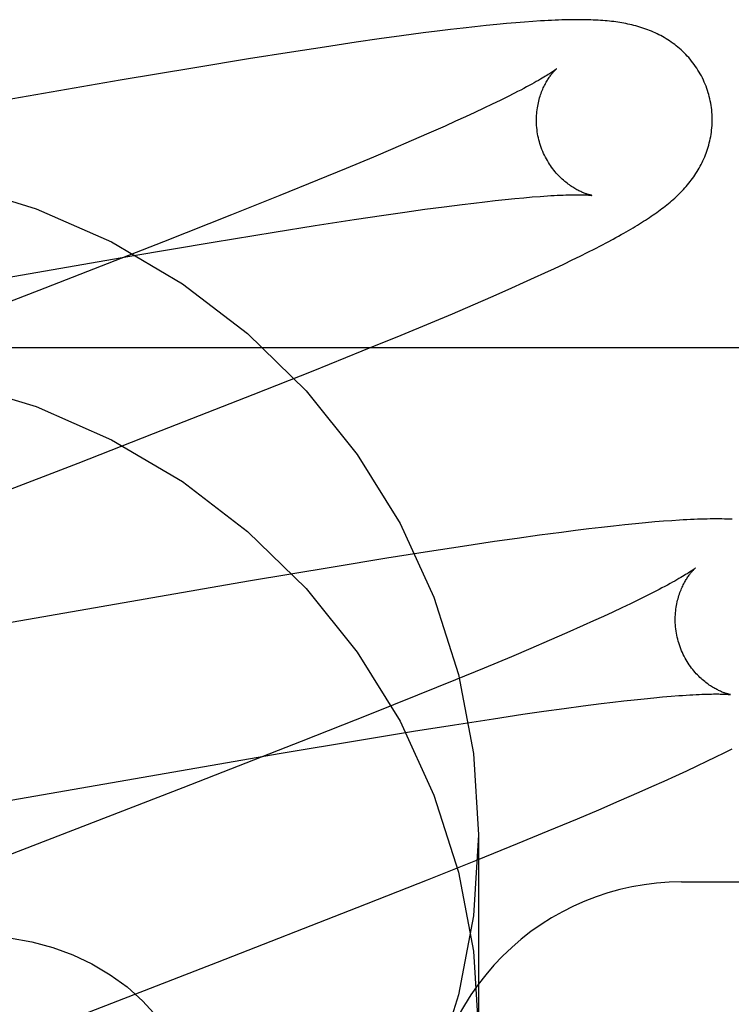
# Model space of a CAD drawing. Header units: inches. Extents: x 0 to 278, y 0 to 180.
# Tile 35 of 76: x 95.9814 to 96.0624, y 91.8838 to 91.9958. Entities that reach past the tile are written whole.
import ezdxf

# ---------------------------------------------------------------- set-up
doc = ezdxf.new("R2010")
doc.units = ezdxf.units.IN
doc.header["$LTSCALE"] = 15.310625
doc.header["$MEASUREMENT"] = 0
doc.linetypes.add('HIDDEN', pattern=[0.2, 0.1, -0.1])
doc.layers.add('DEFAULT_2', color=8, linetype='HIDDEN')

msp = doc.modelspace()

# ---------------------------------------------------------------- linework, layer by layer
at = {"layer": 'DEFAULT_2', "color": 8, "linetype": 'HIDDEN'}
for p, q in [((96.03981323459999, 91.99564381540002), (96.03887457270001, 91.9955756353)), ((96.0289312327, 91.9945319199), (96.02735106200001, 91.99432980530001)), ((96.03044165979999, 91.99471799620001), (96.0289312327, 91.9945319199)), ((96.031873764, 91.9948871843), (96.03044165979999, 91.99471799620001)), ((96.0332270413, 91.9950397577), (96.031873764, 91.9948871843)), ((96.03450230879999, 91.9951762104), (96.0332270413, 91.9950397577)), ((96.03570073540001, 91.9952971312), (96.03450230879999, 91.9951762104)), ((96.0368247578, 91.99540328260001), (96.03570073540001, 91.9952971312)), ((96.0378804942, 91.9954957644), (96.0368247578, 91.99540328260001)), ((96.03887457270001, 91.9955756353), (96.0378804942, 91.9954957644)), ((96.0223351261, 91.99364663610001), (96.01972316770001, 91.9932704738)), ((96.02488067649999, 91.9940005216), (96.0223351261, 91.99364663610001)), ((96.02735106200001, 91.99432980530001), (96.02488067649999, 91.9940005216)), ((96.0161084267, 91.9927316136), (96.0123551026, 91.9921534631)), ((96.01972316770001, 91.9932704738), (96.0161084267, 91.9927316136)), ((96.0074788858, 91.9913794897), (96.0013756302, 91.9903822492)), ((96.0123551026, 91.9921534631), (96.0074788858, 91.9913794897)), ((96.0013756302, 91.9903822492), (95.9928588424, 91.9889518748)), ((95.9928588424, 91.9889518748), (95.9371837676, 91.97928048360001)), ((96.0369389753, 91.9870769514), (96.0360993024, 91.9866613)), ((96.0377184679, 91.9874707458), (96.0369389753, 91.9870769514)), ((96.03424158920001, 91.98576705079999), (96.0332259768, 91.985290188)), ((96.0351997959, 91.98622437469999), (96.03424158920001, 91.98576705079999)), ((96.0360993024, 91.9866613), (96.0351997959, 91.98622437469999)), ((96.0321540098, 91.9847944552), (96.0310268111, 91.98428049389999)), ((96.0332259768, 91.985290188), (96.0321540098, 91.9847944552)), ((96.02984555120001, 91.98374891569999), (96.02797502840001, 91.98291982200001)), ((96.0310268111, 91.98428049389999), (96.02984555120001, 91.98374891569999)), ((96.02797502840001, 91.98291982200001), (96.0259898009, 91.9820542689)), ((96.02389406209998, 91.98115396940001), (96.021692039, 91.9802205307)), ((96.0259898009, 91.9820542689), (96.02389406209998, 91.98115396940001)), ((96.021692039, 91.9802205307), (96.0185980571, 91.97892702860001)), ((96.0185980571, 91.97892702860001), (96.0153328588, 91.9775807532)), ((96.0153328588, 91.9775807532), (96.0110260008, 91.97582861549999)), ((96.0110260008, 91.97582861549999), (96.0055546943, 91.97363288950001)), ((96.0366747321, 91.975389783), (96.0377556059, 91.97549789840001)), ((96.0377556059, 91.97549789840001), (96.0387762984, 91.9755931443)), ((96.0387762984, 91.9755931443), (96.03973554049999, 91.9756756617)), ((96.027534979, 91.9742742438), (96.0297133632, 91.9745651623)), ((96.0297133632, 91.9745651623), (96.0317758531, 91.9748282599)), ((96.0317758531, 91.9748282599), (96.03308419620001, 91.9749878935)), ((96.03308419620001, 91.9749878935), (96.0343376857, 91.9751347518)), ((96.0343376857, 91.9751347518), (96.03553497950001, 91.9752687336)), ((96.03553497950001, 91.9752687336), (96.0366747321, 91.975389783)), ((96.0055546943, 91.97363288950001), (95.9978058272, 91.97056517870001)), ((96.01949371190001, 91.9731136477), (96.0228482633, 91.9736119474)), ((96.0228482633, 91.9736119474), (96.02524511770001, 91.9739562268)), ((96.02524511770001, 91.9739562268), (96.027534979, 91.9742742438)), ((96.01037798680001, 91.97168645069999), (96.01505995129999, 91.97243097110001)), ((96.01505995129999, 91.97243097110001), (96.01949371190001, 91.9731136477)), ((96.0034469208, 91.97055045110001), (96.01037798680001, 91.97168645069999)), ((95.9978058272, 91.97056517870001), (95.9843197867, 91.9652994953)), ((95.99397727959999, 91.9689521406), (96.0034469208, 91.97055045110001)), ((96.0468548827, 91.9697849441), (96.0475994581, 91.97016922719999)), ((96.0475994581, 91.97016922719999), (96.0482971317, 91.9705363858)), ((96.0482971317, 91.9705363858), (96.04895175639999, 91.97088795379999)), ((95.9380872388, 91.95924428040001), (95.99397727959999, 91.9689521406)), ((96.04430057, 91.96851460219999), (96.0452091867, 91.9689589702)), ((96.0452091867, 91.9689589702), (96.04605940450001, 91.96938199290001)), ((96.04605940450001, 91.96938199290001), (96.0468548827, 91.9697849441)), ((96.04229305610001, 91.9675566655), (96.0433298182, 91.9680476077)), ((96.0433298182, 91.9680476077), (96.04430057, 91.96851460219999)), ((96.04000766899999, 91.96649852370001), (96.0411864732, 91.9670405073)), ((96.0411864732, 91.9670405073), (96.04229305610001, 91.9675566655)), ((96.03743105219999, 91.9653377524), (96.0387559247, 91.965930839)), ((96.0387559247, 91.965930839), (96.04000766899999, 91.96649852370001)), ((95.9843197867, 91.9652994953), (95.9565828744, 91.9545639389)), ((96.0330380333, 91.9634177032), (96.03530786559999, 91.964401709)), ((96.03530786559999, 91.964401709), (96.03743105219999, 91.9653377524)), ((96.03065843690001, 91.9624016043), (96.0330380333, 91.9634177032)), ((96.0282081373, 91.961369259), (96.03065843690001, 91.9624016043)), ((96.0248323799, 91.9599662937), (96.0282081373, 91.961369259)), ((96.0204112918, 91.9581562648), (96.0248323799, 91.9599662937)), ((95.8781406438, 91.95855577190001), (96.3781406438, 91.95855577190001)), ((96.0148424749, 91.95591057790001), (96.0204112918, 91.9581562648)), ((96.0080151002, 91.95319589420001), (96.0148424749, 91.95591057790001)), ((95.99668303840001, 91.94875229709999), (96.0080151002, 91.95319589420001)), ((95.9880826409, 91.9454111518), (95.99668303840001, 91.94875229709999)), ((96.0526238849, 91.9386128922), (96.05149650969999, 91.93850646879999)), ((96.0536812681, 91.93870545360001), (96.0526238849, 91.9386128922)), ((96.0546758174, 91.9387852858), (96.0536812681, 91.93870545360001)), ((96.0556142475, 91.9388533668), (96.0546758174, 91.9387852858)), ((96.04306450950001, 91.93752858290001), (96.0405891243, 91.93719814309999)), ((96.0446606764, 91.9377330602), (96.04306450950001, 91.93752858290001)), ((96.04619169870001, 91.9379219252), (96.0446606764, 91.9377330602)), ((96.0476423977, 91.93809347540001), (96.04619169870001, 91.9379219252)), ((96.0490086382, 91.9382475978), (96.0476423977, 91.93809347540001)), ((96.0502925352, 91.9383850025), (96.0490086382, 91.9382475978)), ((96.05149650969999, 91.93850646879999), (96.0502925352, 91.9383850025)), ((96.035441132, 91.93646866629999), (96.03182680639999, 91.9359294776)), ((96.03805096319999, 91.9368448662), (96.035441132, 91.93646866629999)), ((96.0405891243, 91.93719814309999), (96.03805096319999, 91.9368448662)), ((96.0280718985, 91.9353507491), (96.0231949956, 91.9345763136)), ((96.03182680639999, 91.9359294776), (96.0280718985, 91.9353507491)), ((96.0231949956, 91.9345763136), (96.01709121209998, 91.93357864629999)), ((96.01709121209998, 91.93357864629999), (96.0074830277, 91.9319620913)), ((96.0074830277, 91.9319620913), (95.957586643, 91.92328045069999)), ((96.05181621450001, 91.92983395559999), (96.0509124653, 91.9293956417)), ((96.0526606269, 91.93025125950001), (96.05181621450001, 91.92983395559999)), ((96.0534449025, 91.9306467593), (96.0526606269, 91.93025125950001)), ((96.0489308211, 91.9284590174), (96.04785513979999, 91.92796216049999)), ((96.04995032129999, 91.92893708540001), (96.0489308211, 91.9284590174)), ((96.0509124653, 91.9293956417), (96.04995032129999, 91.92893708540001)), ((96.0467244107, 91.92744715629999), (96.0455398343, 91.92691462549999)), ((96.04785513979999, 91.92796216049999), (96.0467244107, 91.92744715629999)), ((96.0455398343, 91.92691462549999), (96.0436646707, 91.92608423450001)), ((96.04167522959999, 91.9252175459), (96.0395756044, 91.9243162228)), ((96.0436646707, 91.92608423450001), (96.04167522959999, 91.9252175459)), ((96.0395756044, 91.9243162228), (96.03737013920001, 91.9233819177)), ((96.03737013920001, 91.9233819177), (96.0342721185, 91.9220874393)), ((96.0342721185, 91.9220874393), (96.0310034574, 91.9207403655)), ((96.0310034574, 91.9207403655), (96.0266932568, 91.9189875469)), ((96.0266932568, 91.9189875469), (96.02121927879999, 91.91679141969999)), ((96.05014990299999, 91.9183460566), (96.05134477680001, 91.9184796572)), ((96.05134477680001, 91.9184796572), (96.0524822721, 91.918600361)), ((96.0524822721, 91.918600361), (96.05356123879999, 91.9187081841)), ((96.05356123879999, 91.9187081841), (96.05458000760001, 91.91880315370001)), ((96.05458000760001, 91.91880315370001), (96.05553674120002, 91.918885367)), ((96.04107510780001, 91.9171706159), (96.0433605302, 91.9174878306)), ((96.0433605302, 91.9174878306), (96.04553463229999, 91.91777799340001)), ((96.04553463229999, 91.91777799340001), (96.0475930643, 91.9180403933)), ((96.0475930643, 91.9180403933), (96.04889888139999, 91.9181996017)), ((96.04889888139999, 91.9181996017), (96.05014990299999, 91.9183460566)), ((96.02121927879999, 91.91679141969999), (96.0134686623, 91.9137236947)), ((96.03090923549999, 91.9156489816), (96.03533475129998, 91.9163300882)), ((96.03533475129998, 91.9163300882), (96.0386828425, 91.9168271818)), ((96.0386828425, 91.9168271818), (96.04107510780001, 91.9171706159)), ((96.02623583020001, 91.91490610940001), (96.03090923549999, 91.9156489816)), ((96.0109419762, 91.9123613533), (96.0203306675, 91.91394067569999)), ((96.0203306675, 91.91394067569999), (96.02623583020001, 91.91490610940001)), ((96.0134686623, 91.9137236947), (95.9999842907, 91.9084593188)), ((96.061580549, 91.912455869), (96.0624796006, 91.912909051)), ((95.94937147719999, 91.9016910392), (96.0109419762, 91.9123613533)), ((96.0595922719, 91.9114824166), (96.060619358, 91.9119807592)), ((96.060619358, 91.9119807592), (96.061580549, 91.912455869)), ((96.0573268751, 91.9104116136), (96.05849584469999, 91.910959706)), ((96.05849584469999, 91.910959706), (96.0595922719, 91.9114824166)), ((96.0547591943, 91.9092355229), (96.05608207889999, 91.90983708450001)), ((96.05608207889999, 91.90983708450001), (96.0573268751, 91.9104116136)), ((95.9999842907, 91.9084593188), (95.97226340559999, 91.8977300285)), ((96.0519051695, 91.9079641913), (96.053362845, 91.90860937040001)), ((96.053362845, 91.90860937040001), (96.0547591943, 91.9092355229)), ((96.0496363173, 91.90697482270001), (96.0519051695, 91.9079641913)), ((96.0473036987, 91.9059736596), (96.0496363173, 91.90697482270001)), ((96.04155230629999, 91.9035592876), (96.0448971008, 91.9049550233)), ((96.0448971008, 91.9049550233), (96.0473036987, 91.9059736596)), ((96.0336406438, 91.90313315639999), (96.0336406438, 91.88064115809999)), ((96.038067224, 91.9021253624), (96.04155230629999, 91.9035592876)), ((96.03352610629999, 91.900281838), (96.038067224, 91.9021253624)), ((96.02782347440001, 91.89799779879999), (96.03352610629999, 91.900281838)), ((96.01983878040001, 91.8948419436), (96.02782347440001, 91.89799779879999)), ((96.0567380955, 91.89775534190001), (96.31598827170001, 91.89775534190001)), ((96.0039487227, 91.8886491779), (96.01983878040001, 91.8948419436)), ((95.96949877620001, 91.87529849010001), (96.0039487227, 91.8886491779))]:
    msp.add_line(p, q, dxfattribs=at)
for points in [[(96.0598287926, 91.98731594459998), (96.05976721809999, 91.98752876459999), (96.0596894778, 91.9877763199), (96.05960568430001, 91.9880220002), (96.059515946, 91.98826549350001), (96.0594203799, 91.9885065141), (96.0593190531, 91.9887449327), (96.0592120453, 91.98898061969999), (96.0590995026, 91.989213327), (96.0589815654, 91.9894428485), (96.05885839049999, 91.9896689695), (96.0587301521, 91.9898914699), (96.05859699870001, 91.9901102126), (96.05845908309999, 91.9903250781), (96.05831662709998, 91.9905358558), (96.0581698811, 91.990742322), (96.0580189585, 91.99094446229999), (96.05786399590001, 91.9911422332), (96.0577051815, 91.9913355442), (96.0575426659, 91.9915243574), (96.0573767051, 91.9917085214), (96.0572075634, 91.99188789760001), (96.05703538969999, 91.9920624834), (96.05686034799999, 91.99223227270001), (96.0566826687, 91.9923972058), (96.0565026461, 91.9925571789), (96.0563202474, 91.9927123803), (96.0561355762, 91.99286286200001), (96.0559484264, 91.9930089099), (96.05575858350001, 91.99315078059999), (96.05556604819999, 91.9932885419), (96.0553706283, 91.9934223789), (96.0551725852, 91.99355215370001), (96.0549719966, 91.9936778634), (96.0547692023, 91.9937993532), (96.0545644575, 91.99391655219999), (96.0543581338, 91.9940293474), (96.05415069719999, 91.99413760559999), (96.05394214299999, 91.99424145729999), (96.0537327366, 91.9943408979), (96.0535220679, 91.99443623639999), (96.0533098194, 91.99452770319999), (96.0530958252, 91.9946154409), (96.05287972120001, 91.99469965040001), (96.05266163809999, 91.99478032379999), (96.0524413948, 91.99485756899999), (96.0522194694, 91.99493126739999), (96.0519962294, 91.9950013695), (96.0517718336, 91.9950679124), (96.0515465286, 91.9951309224), (96.05132043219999, 91.9951904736), (96.05109378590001, 91.9952466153), (96.05086645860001, 91.9952994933), (96.05063843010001, 91.99534921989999), (96.0504095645, 91.9953959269), (96.0501797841, 91.9954397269), (96.04994885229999, 91.9954807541), (96.0497165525, 91.9955191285), (96.0494827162, 91.9955549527), (96.04924722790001, 91.99558831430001), (96.04900969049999, 91.9956193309), (96.0487698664, 91.995648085), (96.04852709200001, 91.99567469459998), (96.0482807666, 91.9956992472), (96.0480303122, 91.9957218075), (96.0477750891, 91.9957424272), (96.04751451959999, 91.99576113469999), (96.0472478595, 91.99577795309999), (96.0469748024, 91.9957928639), (96.0466947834, 91.9958058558), (96.046407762, 91.9958168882), (96.0461135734, 91.9958259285), (96.04581206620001, 91.9958329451), (96.04550312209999, 91.9958379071), (96.0451865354, 91.9958407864), (96.0448621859, 91.9958415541), (96.0445297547, 91.9958401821), (96.0441889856, 91.99583663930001), (96.04383959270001, 91.9958308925), (96.04348130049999, 91.9958229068), (96.04311384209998, 91.9958126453), (96.04273695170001, 91.9958000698), (96.0423503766, 91.9957851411), (96.0419538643, 91.995767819), (96.04154717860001, 91.9957480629), (96.04113014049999, 91.9957258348), (96.0407023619, 91.99570108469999), (96.03981323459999, 91.99564381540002)], [(96.0425091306, 91.9902537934), (96.0425011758, 91.9902472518), (96.0424861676, 91.99023517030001), (96.04246360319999, 91.990217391), (96.0424329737, 91.9901937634), (96.04239368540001, 91.9901640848), (96.04234506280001, 91.9901281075), (96.0422866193, 91.9900857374), (96.04221773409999, 91.99003679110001), (96.04213809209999, 91.9899813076), (96.0420473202, 91.9899192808), (96.04194508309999, 91.9898507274), (96.0418310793, 91.98977568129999), (96.04170489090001, 91.98969409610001), (96.04156612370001, 91.9896059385), (96.0414144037, 91.9895111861), (96.04124935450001, 91.9894098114), (96.04107058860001, 91.9893017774), (96.04087774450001, 91.98918705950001), (96.0406703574, 91.98906556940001), (96.0404479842, 91.9889372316), (96.0402101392, 91.9888019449), (96.0399562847, 91.98865957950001), (96.03968606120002, 91.9885101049), (96.039398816, 91.98835332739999), (96.03909489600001, 91.9881895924), (96.0387743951, 91.98801908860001), (96.0384378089, 91.9878421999), (96.03808580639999, 91.98765937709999), (96.0377184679, 91.9874707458)], [(96.0405597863, 91.9819582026), (96.04050687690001, 91.9821571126), (96.040450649, 91.9823912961), (96.0404006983, 91.98262628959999), (96.0403570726, 91.9828615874), (96.04031978, 91.9830967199), (96.0402887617, 91.9833314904), (96.04026394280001, 91.9835657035), (96.04024526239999, 91.98379889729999), (96.0402326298, 91.98403063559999), (96.0402259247, 91.9842606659), (96.0402250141, 91.98448870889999), (96.0402297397, 91.984714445), (96.04023992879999, 91.9849376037), (96.0402553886, 91.9851578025), (96.0402759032, 91.9853746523), (96.0403012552, 91.9855879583), (96.0403312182, 91.98579757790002), (96.0403655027, 91.98600303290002), (96.04040379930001, 91.9862039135), (96.0404458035, 91.9863999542), (96.0404911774, 91.9865908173), (96.0405396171, 91.9867763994), (96.0405907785, 91.9869564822), (96.0406444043, 91.9871311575), (96.040700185, 91.9873003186), (96.0407579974, 91.98746438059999), (96.04081775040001, 91.9876237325), (96.040879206, 91.98777832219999), (96.04094224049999, 91.98792837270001), (96.04100646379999, 91.9880734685), (96.04107148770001, 91.98821327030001), (96.04113710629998, 91.98834785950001), (96.0412030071, 91.98847709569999), (96.0412691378, 91.9886013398), (96.0413354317, 91.9887208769), (96.041401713, 91.988835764), (96.0414678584, 91.98894613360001), (96.04153369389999, 91.989052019), (96.041599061, 91.98915347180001), (96.0416638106, 91.9892505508), (96.04172778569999, 91.9893432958), (96.04179086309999, 91.9894317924), (96.04185294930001, 91.98951615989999), (96.04191380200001, 91.9895963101), (96.0419732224, 91.9896722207), (96.0420309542, 91.9897438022), (96.0420867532, 91.9898109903), (96.0421403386, 91.98987368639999), (96.0421914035, 91.9899317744), (96.0422397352, 91.98998525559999), (96.04228510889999, 91.9900341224), (96.04232722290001, 91.9900782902), (96.0423657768, 91.99011768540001), (96.0424004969, 91.99015226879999), (96.0424310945, 91.9901819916), (96.04245724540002, 91.99020677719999), (96.0424786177, 91.9902265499), (96.0424948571, 91.9902412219), (96.04250558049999, 91.9902506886), (96.0425094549, 91.9902540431)], [(96.04895175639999, 91.97088795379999), (96.04926412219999, 91.97105838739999), (96.049567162, 91.97122552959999), (96.0498613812, 91.9713896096), (96.0501472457, 91.97155084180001), (96.0504252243, 91.9717094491), (96.05069575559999, 91.97186564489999), (96.05095928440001, 91.9720196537), (96.051216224, 91.9721716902), (96.051466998, 91.9723219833), (96.0517120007, 91.9724707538), (96.05195162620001, 91.9726182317), (96.0521862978, 91.97276467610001), (96.0524162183, 91.9729102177), (96.0526416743, 91.973055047), (96.05286279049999, 91.9731992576), (96.05307972, 91.9733429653), (96.05329265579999, 91.9734863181), (96.0535017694, 91.9736294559), (96.0537072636, 91.9737725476), (96.0539093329, 91.9739157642), (96.05410815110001, 91.9740592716), (96.05430388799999, 91.97420324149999), (96.0544967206, 91.9743478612), (96.0546868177, 91.97449332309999), (96.05487433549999, 91.9746398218), (96.0550594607, 91.9747875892), (96.0552422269, 91.974936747), (96.0554227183, 91.9750874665), (96.0556009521, 91.9752398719), (96.0557769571, 91.9753941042), (96.05595077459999, 91.9755503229), (96.05612247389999, 91.9757087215), (96.0562919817, 91.9758693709), (96.0564592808, 91.97603239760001), (96.0566242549, 91.97619783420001), (96.05678684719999, 91.9763657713), (96.05694685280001, 91.9765361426), (96.0571041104, 91.9767089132), (96.0572584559, 91.9768840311), (96.0574097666, 91.9770614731), (96.05755779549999, 91.97724104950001), (96.0577022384, 91.9774224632), (96.05784319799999, 91.97760590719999), (96.0579805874, 91.97779133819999), (96.05811459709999, 91.9779790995), (96.05824529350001, 91.9781694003), (96.05837280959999, 91.97836257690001), (96.0584973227, 91.97855908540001), (96.0586185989, 91.9787587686), (96.0587365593, 91.97896171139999), (96.0588508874, 91.97916757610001), (96.0589613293, 91.97937607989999), (96.05906770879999, 91.9795870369), (96.05916981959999, 91.9798001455), (96.0592676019, 91.98001537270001), (96.05936090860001, 91.98023247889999), (96.0594498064, 91.98045172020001), (96.05953426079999, 91.9806731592), (96.0596143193, 91.9808971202), (96.0596900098, 91.9811239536), (96.05976121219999, 91.9813536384), (96.0598278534, 91.9815863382), (96.0598897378, 91.9818218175), (96.05994670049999, 91.98205990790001), (96.0599986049, 91.9823005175), (96.0600453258, 91.9825435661), (96.06008670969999, 91.98278879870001), (96.0601226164, 91.9830359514), (96.06015293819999, 91.9832849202), (96.0601775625, 91.98353553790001), (96.06019639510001, 91.9837876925), (96.0602093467, 91.9840413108), (96.06021631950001, 91.9842960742), (96.06021723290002, 91.9845516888), (96.06021201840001, 91.9848079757), (96.0602006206, 91.9850647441), (96.0601830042, 91.98532171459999), (96.0601591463, 91.9855786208), (96.0601290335, 91.9858352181), (96.0600926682, 91.98609122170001), (96.0600500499, 91.98634647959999), (96.06000118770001, 91.986600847), (96.0599461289, 91.98685402), (96.0598849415, 91.98710567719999), (96.0598287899, 91.9873159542)], [(96.0465049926, 91.9758604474), (96.0465109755, 91.97585955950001), (96.0465074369, 91.9758602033), (96.04649367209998, 91.9758627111), (96.04647236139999, 91.975866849), (96.04644394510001, 91.9758727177), (96.04640883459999, 91.97588041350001), (96.0463673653, 91.97589004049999), (96.0463198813, 91.97590169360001), (96.0462666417, 91.9759154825), (96.0462078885, 91.9759315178), (96.0461439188, 91.9759498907), (96.0460750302, 91.9759706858), (96.0460014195, 91.9759940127), (96.0459232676, 91.9760199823), (96.04584089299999, 91.9760486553), (96.045754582, 91.9760800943), (96.04566457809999, 91.97611437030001), (96.0455711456, 91.9761515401), (96.0454744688, 91.9761916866), (96.04537480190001, 91.97623485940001), (96.0452721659, 91.97628120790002), (96.04516662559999, 91.9763308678), (96.0450582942, 91.9763839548), (96.04494726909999, 91.976440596), (96.0448336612, 91.9765009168), (96.0447176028, 91.976565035), (96.0445991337, 91.97663312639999), (96.0444783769, 91.976705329), (96.0443552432, 91.97678192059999), (96.0442295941, 91.97686323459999), (96.04410176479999, 91.97694931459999), (96.0439718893, 91.9770403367), (96.0438404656, 91.9771362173), (96.04370803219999, 91.97723681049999), (96.0435745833, 91.9773423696), (96.0434403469, 91.97745297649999), (96.0433052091, 91.97756900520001), (96.0431690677, 91.9776908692), (96.0430322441, 91.9778186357), (96.04289491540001, 91.977952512), (96.0427574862, 91.9780924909), (96.0426202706, 91.9782386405), (96.0424837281, 91.9783908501), (96.04234825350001, 91.9785490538), (96.04221432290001, 91.97871306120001), (96.04208243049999, 91.9788826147), (96.0419528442, 91.97905770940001), (96.0418258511, 91.9792382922), (96.041701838, 91.97942414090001), (96.0415811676, 91.9796150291), (96.04146413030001, 91.9798108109), (96.0413510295, 91.98001129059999), (96.04124212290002, 91.9802162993), (96.04113764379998, 91.9804256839), (96.0410378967, 91.9806391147), (96.04094317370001, 91.9808562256), (96.04085364, 91.98107688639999), (96.0407694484, 91.9813009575), (96.0406908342, 91.9815280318), (96.0406180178, 91.98175765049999), (96.04055978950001, 91.9819581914)], [(95.97430578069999, 91.9770684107), (95.983299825, 91.97433841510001), (95.9918861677, 91.9705588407), (95.999949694, 91.9658066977), (96.0073600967, 91.960130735), (96.01402448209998, 91.9536326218), (96.019828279, 91.9463901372), (96.02470621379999, 91.9385237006), (96.0285661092, 91.9301356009), (96.03137410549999, 91.92135800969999), (96.0330575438, 91.9123779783), (96.0336406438, 91.90313315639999)], [(96.03973554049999, 91.9756756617), (96.0406321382, 91.97574568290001), (96.04105659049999, 91.97577610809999), (96.041464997, 91.97580354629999), (96.0418571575, 91.97582805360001), (96.0422330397, 91.975849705), (96.0425922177, 91.9758685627), (96.042934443, 91.97588471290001), (96.0432594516, 91.9758982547), (96.0435670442, 91.9759093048), (96.0438571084, 91.9759179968), (96.0441295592, 91.9759244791), (96.04438443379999, 91.9759289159), (96.04462168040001, 91.9759314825), (96.0448417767, 91.97593236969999), (96.0450448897, 91.975931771), (96.0452320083, 91.97592987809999), (96.0454038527, 91.9759268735), (96.0455611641, 91.9759229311), (96.0457046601, 91.97591821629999), (96.04583487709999, 91.97591289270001), (96.0459524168, 91.9759071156), (96.04605761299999, 91.9759010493), (96.04615083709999, 91.97589485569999), (96.0462324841, 91.97588869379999), (96.046302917, 91.9758827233), (96.0463625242, 91.9758771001), (96.0464116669, 91.97587198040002), (96.0464507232, 91.9758675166), (96.0464800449, 91.97586386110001), (96.0465000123, 91.97586116), (96.0465049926, 91.9758604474)], [(95.97430578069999, 91.9545764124), (95.983299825, 91.95184641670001), (95.9918861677, 91.9480668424), (95.999949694, 91.9433146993), (96.0073600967, 91.9376387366), (96.01402448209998, 91.9311406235), (96.019828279, 91.9238981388), (96.02470621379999, 91.91603170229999), (96.0285661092, 91.9076436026), (96.03137410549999, 91.89886601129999), (96.0330575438, 91.88988598), (96.0336406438, 91.88064115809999)], [(95.95364406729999, 91.9320646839), (95.97594053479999, 91.94071388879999), (95.9880826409, 91.9454111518)], [(96.0624937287, 91.9390143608), (96.0622069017, 91.93902545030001), (96.0619128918, 91.939034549), (96.0616115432, 91.939041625), (96.06130273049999, 91.93904664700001), (96.0609862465, 91.93904958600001), (96.06066196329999, 91.9390504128), (96.060329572, 91.9390490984), (96.0599888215, 91.93904561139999), (96.05963943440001, 91.9390399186), (96.0592811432, 91.9390319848), (96.05891368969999, 91.9390217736), (96.05853681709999, 91.93900924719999), (96.05815028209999, 91.9389943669), (96.05775384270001, 91.9389770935), (96.0573472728, 91.9389573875), (96.0569304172, 91.9389352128), (96.0565028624, 91.93891051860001), (96.0556142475, 91.9388533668)], [(96.05830010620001, 91.93346279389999), (96.05829240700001, 91.9334564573), (96.0582776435, 91.9334445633), (96.0582552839, 91.93342693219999), (96.0582247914, 91.9334033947), (96.05818553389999, 91.93337372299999), (96.05813677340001, 91.9333376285), (96.0580780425, 91.93329503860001), (96.05800872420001, 91.93324577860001), (96.0579285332, 91.9331899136), (96.0578371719, 91.93312749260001), (96.057734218, 91.93305847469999), (96.05761933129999, 91.93298287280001), (96.05749195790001, 91.93290055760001), (96.0573515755, 91.9328114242), (96.0571976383, 91.9327153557), (96.0570295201, 91.9326121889), (96.05684682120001, 91.9325019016), (96.0566489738, 91.93238436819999), (96.056435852, 91.9322597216), (96.0562072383, 91.9321280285), (96.0559630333, 91.9319894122), (96.05570315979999, 91.9318439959), (96.0554275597, 91.9316919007), (96.05513621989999, 91.9315332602), (96.0548291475, 91.9313682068), (96.0545063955, 91.9311968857), (96.0541680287, 91.9310194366), (96.0538141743, 91.9308360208), (96.0534449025, 91.9306467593)], [(96.056350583, 91.925167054), (96.05629772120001, 91.92536577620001), (96.0562415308, 91.92559977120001), (96.0561916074, 91.92583457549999), (96.05614799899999, 91.9260696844), (96.0561107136, 91.9263046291), (96.05607969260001, 91.92653921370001), (96.0560548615, 91.9267732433), (96.05603615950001, 91.9270062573), (96.05602349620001, 91.92723782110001), (96.0560167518, 91.9274676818), (96.05601579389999, 91.92769555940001), (96.05602046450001, 91.92792113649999), (96.0560305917, 91.9281441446), (96.0560459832, 91.92836420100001), (96.05606642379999, 91.9285809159), (96.05609169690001, 91.9287940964), (96.05612157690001, 91.92900360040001), (96.05615577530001, 91.9292089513), (96.05619398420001, 91.9294097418), (96.05623589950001, 91.9296057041), (96.0562811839, 91.92979649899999), (96.0563295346, 91.9299820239), (96.0563806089, 91.93016206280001), (96.0564341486, 91.9303367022), (96.0564898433, 91.930505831), (96.05654756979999, 91.930669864), (96.0566072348, 91.93082918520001), (96.0566686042, 91.9309837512), (96.0567315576, 91.93113379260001), (96.056795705, 91.9312788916), (96.0568606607, 91.9314187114), (96.0569262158, 91.9315533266), (96.0569920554, 91.93168259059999), (96.0570581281, 91.9318068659), (96.05712436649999, 91.9319264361), (96.05719059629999, 91.9320413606), (96.05725669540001, 91.93215177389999), (96.05732249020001, 91.9322577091), (96.05738782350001, 91.9323592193), (96.0574525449, 91.9324563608), (96.05751649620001, 91.9325491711), (96.0575795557, 91.9326377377), (96.05764163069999, 91.9327221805), (96.05770248, 91.9328024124), (96.05776190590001, 91.9328784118), (96.0578196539, 91.93295009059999), (96.05787548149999, 91.9330173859), (96.0579291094, 91.9330802), (96.0579802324, 91.9331384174), (96.0580286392, 91.9331920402), (96.0580741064, 91.9332410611), (96.05811633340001, 91.9332853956), (96.0581550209, 91.9333249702), (96.0581898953, 91.9333597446), (96.0582206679, 91.9333896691), (96.0582470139, 91.9334146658), (96.05826860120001, 91.933434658), (96.0582850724, 91.9334495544), (96.05829604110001, 91.9334592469), (96.05830008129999, 91.9334627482)], [(96.0622971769, 91.9190690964), (96.0623024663, 91.91906830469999), (96.062297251, 91.91906922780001), (96.0622828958, 91.9190718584), (96.0622611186, 91.9190761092), (96.0622323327, 91.9190820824), (96.06219692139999, 91.919089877), (96.06215519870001, 91.9190996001), (96.0621074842, 91.9191113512), (96.0620540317, 91.9191252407), (96.0619950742, 91.9191413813), (96.0619309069, 91.9191598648), (96.06186182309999, 91.9191807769), (96.0617880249, 91.9192042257), (96.0617096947, 91.9192303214), (96.0616271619, 91.91925912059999), (96.0615407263, 91.91929068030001), (96.06145062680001, 91.9193250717), (96.0613571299, 91.9193623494), (96.06126041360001, 91.9194025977), (96.0611607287, 91.9194458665), (96.0610580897, 91.91949230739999), (96.0609525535, 91.919542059), (96.0608442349, 91.919595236), (96.0607332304, 91.9196519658), (96.06061965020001, 91.9197123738), (96.0605036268, 91.9197765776), (96.06038519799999, 91.91984475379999), (96.0602644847, 91.9199170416), (96.0601414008, 91.91999371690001), (96.06001580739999, 91.9200751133), (96.0598880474, 91.92016126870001), (96.0597582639, 91.9202523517), (96.05962694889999, 91.9203482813), (96.0594946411, 91.92044890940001), (96.0593613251, 91.92055449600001), (96.0592272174, 91.9206651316), (96.05909221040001, 91.9207811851), (96.0589562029, 91.9209030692), (96.0588195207, 91.9210308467), (96.0586823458, 91.92116471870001), (96.0585450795, 91.9213046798), (96.0584080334, 91.9214507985), (96.05827166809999, 91.9216029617), (96.05813637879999, 91.9217611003), (96.0580026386, 91.92192502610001), (96.0578709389, 91.9220944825), (96.0577415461, 91.9222694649), (96.057614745, 91.92244992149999), (96.05749092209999, 91.9226356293), (96.05737043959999, 91.9228263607), (96.0572535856, 91.9230219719), (96.05714066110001, 91.92322227), (96.0570319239, 91.9234270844), (96.0569276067, 91.92363626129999), (96.05682801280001, 91.9238494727), (96.0567334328, 91.92406635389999), (96.0566440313, 91.9242867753), (96.0565599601, 91.9245105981), (96.0564814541, 91.9247374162), (96.0564087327, 91.9249667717), (96.05635058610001, 91.92516704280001)], [(96.05553674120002, 91.918885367), (96.0564311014, 91.91895513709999), (96.0568554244, 91.9189855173), (96.0572639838, 91.91901292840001), (96.0576568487, 91.9190374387), (96.0580325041, 91.9190590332), (96.05838989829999, 91.91907775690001), (96.0587284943, 91.91909370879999), (96.0590473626, 91.91910699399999), (96.0593472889, 91.9191178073), (96.0596285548, 91.91912632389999), (96.0598918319, 91.9191327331), (96.06013762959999, 91.91913721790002), (96.0603666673, 91.9191399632), (96.0605795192, 91.91914114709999), (96.06077700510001, 91.91914094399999), (96.06095983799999, 91.9191395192), (96.0611286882, 91.9191370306), (96.06128420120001, 91.9191336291), (96.06142694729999, 91.91912946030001), (96.0615574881, 91.9191246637), (96.06167629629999, 91.91911937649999), (96.06178386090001, 91.91911373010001), (96.0618805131, 91.9191078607), (96.06196662, 91.91910190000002), (96.0620424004, 91.9190959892), (96.0621081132, 91.9190902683), (96.0621639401, 91.9190848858), (96.06221007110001, 91.91907999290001), (96.0622467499, 91.9190757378), (96.0622741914, 91.91907227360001), (96.0622926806, 91.9190697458), (96.0622971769, 91.9190690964)], [(96.0336406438, 91.90313315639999), (96.0330575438, 91.89388833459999), (96.03137410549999, 91.88490830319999), (96.0285661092, 91.876130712)], [(95.97756830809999, 91.8916546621), (95.98028334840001, 91.8914056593), (95.982842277, 91.89095955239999), (95.9852314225, 91.89031577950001), (95.9874917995, 91.88947602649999), (95.9896644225, 91.88844197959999), (95.99173562, 91.88721307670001)], [(95.99173562, 91.88721307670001), (95.99365639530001, 91.885818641), (95.9954365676, 91.88421514), (95.997072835, 91.8824190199), (95.9985751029, 91.8803809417), (95.9999532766, 91.87805156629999), (96.0012040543, 91.87544734)]]:
    msp.add_lwpolyline(points, dxfattribs=at)
msp.add_arc((96.0567341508, 91.86896183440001), 0.0287935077, 89.99215061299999, 180.0121305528, dxfattribs=at)

doc.saveas('drawing.dxf')
